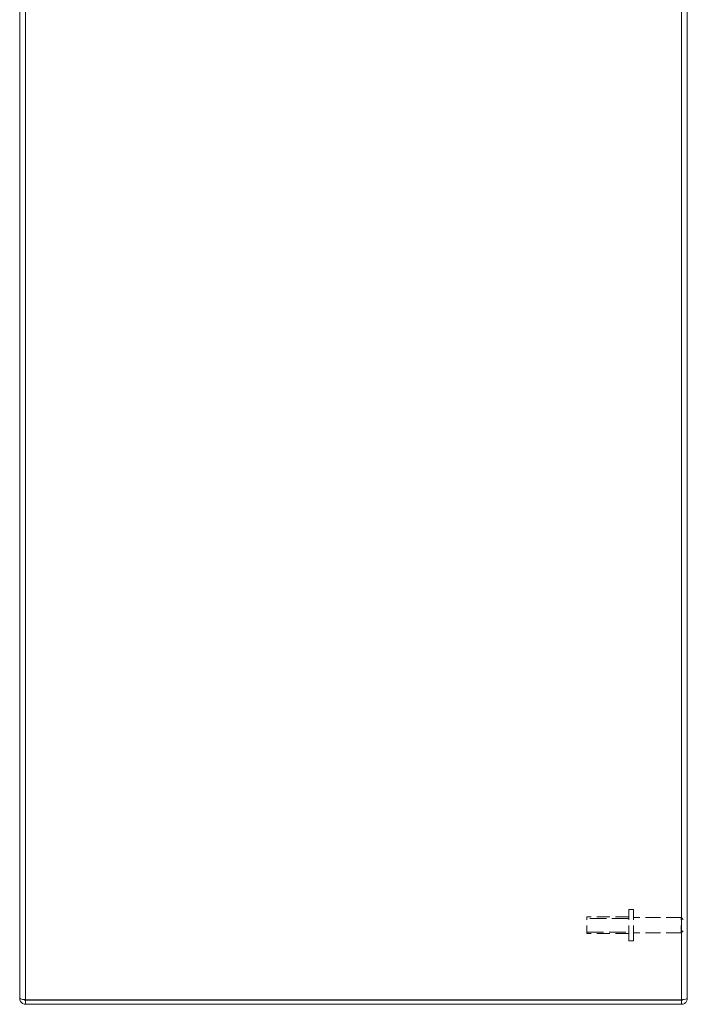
# Model space of a CAD drawing. Header units: inches. Extents: x 1 to 178, y 1 to 113.
# Tile 54 of 66: x 86 to 98, y 46 to 64. Entities that reach past the tile are written whole.
import ezdxf

# ---------------------------------------------------------------- set-up
doc = ezdxf.new("R2010")
doc.units = ezdxf.units.IN
doc.header["$LTSCALE"] = 10.666667
doc.header["$MEASUREMENT"] = 0
doc.linetypes.add('DASHED', pattern=[0.2067, 0.1654, -0.0413])
for name, color, linetype, lineweight in [('Hidden (ANSI)', 7, 'DASHED', 15), ('Hidden Narrow (ANSI)', 7, 'DASHED', 9), ('Visible (ANSI)', 7, 'Continuous', 13), ('Visible Narrow (ANSI)', 7, 'Continuous', 18)]:
    doc.layers.add(name, color=color, linetype=linetype, lineweight=lineweight)

msp = doc.modelspace()

# ---------------------------------------------------------------- linework, layer by layer
at = {"layer": 'Hidden (ANSI)', "ltscale": 0.084047}
msp.add_line((96.0314, 47.3197), (96.0314, 47.6197), dxfattribs=at)
at = {"layer": 'Hidden (ANSI)', "ltscale": 0.133824}
for p, q in [((96.7814, 47.6197), (96.0314, 47.6197)), ((96.7814, 47.3197), (96.0314, 47.3197))]:
    msp.add_line(p, q, dxfattribs=at)
at = {"layer": 'Hidden (ANSI)', "ltscale": 0.157816}
for p, q in [((96.7814, 47.1882), (96.7814, 47.7512)), ((96.8664, 47.1882), (96.8664, 47.7512))]:
    msp.add_line(p, q, dxfattribs=at)
at = {"layer": 'Hidden (ANSI)', "ltscale": 0.015078}
for p, q in [((96.8664, 47.7512), (96.7814, 47.7512)), ((96.8664, 47.1882), (96.7814, 47.1882))]:
    msp.add_line(p, q, dxfattribs=at)
at = {"layer": 'Hidden (ANSI)', "ltscale": 0.153466}
for p, q in [((97.7264, 47.6072), (96.8664, 47.6072)), ((97.7264, 47.3322), (96.8664, 47.3322))]:
    msp.add_line(p, q, dxfattribs=at)
at = {"layer": 'Hidden (ANSI)', "ltscale": 0.077035}
msp.add_line((97.7264, 47.3322), (97.7264, 47.6072), dxfattribs=at)
at = {"layer": 'Hidden (ANSI)', "ltscale": 0.008739}
for p, q in [((97.7614, 47.5722), (97.7264, 47.6072)), ((97.7614, 47.3672), (97.7264, 47.3322))]:
    msp.add_line(p, q, dxfattribs=at)
at = {"layer": 'Hidden Narrow (ANSI)', "ltscale": 0.170083}
for p, q in [((96.7814, 47.591), (96.0314, 47.591)), ((96.0314, 47.3484), (96.7814, 47.3484))]:
    msp.add_line(p, q, dxfattribs=at)
at = {"layer": 'Visible (ANSI)'}
for p, q in [((85.8354, 46.166), (85.8354, 75.9334)), ((97.8354, 75.9445), (97.8354, 46.155)), ((85.8354, 46.166), (85.8354, 46.155)), ((85.8422, 46.155), (85.8354, 46.155)), ((85.9406, 46.1348), (85.9406, 46.1297)), ((97.7301, 46.1297), (85.9406, 46.1297)), ((85.9406, 46.1237), (85.9406, 46.0497)), ((97.7301, 46.1237), (85.9406, 46.1237)), ((85.9406, 46.0497), (97.7301, 46.0497)), ((97.7301, 46.1237), (97.7301, 46.0497))]:
    msp.add_line(p, q, dxfattribs=at)
msp.add_arc((85.9406, 46.155), 0.0312, 218.23366, 270, dxfattribs=at)
for points, knots in [([(85.9406, 46.1348), (85.9038, 46.1348), (85.8676, 46.141), (85.8493, 46.1505), (85.8402, 46.1552), (85.8354, 46.1606), (85.8354, 46.166)], [0, 0, 0, 0, 1.0506506, 1.0506506, 1.0506506, 1.5707963, 1.5707963, 1.5707963, 1.5707963]), ([(85.8354, 46.155), (85.8354, 46.1181), (85.8563, 46.082), (85.8883, 46.0637), (85.9041, 46.0546), (85.9224, 46.0497), (85.9406, 46.0497)], [-1.5707963, -1.5707963, -1.5707963, -1.5707963, -0.5201457, -0.5201457, -0.5201457, 0, 0, 0, 0]), ([(97.7301, 46.0497), (97.7685, 46.0497), (97.8061, 46.0726), (97.8237, 46.1068), (97.8313, 46.1216), (97.8354, 46.1383), (97.8354, 46.155)], [0, 0, 0, 0, 1.0950581, 1.0950581, 1.0950581, 1.5707963, 1.5707963, 1.5707963, 1.5707963]), ([(97.8354, 46.155), (97.8354, 46.1491), (97.8125, 46.1432), (97.7783, 46.1374), (97.7635, 46.1348), (97.7468, 46.1323), (97.7301, 46.1297)], [0, 0, 0, 0, 1.0950581, 1.0950581, 1.0950581, 1.5707963, 1.5707963, 1.5707963, 1.5707963]), ([(97.7522, 46.1334), (97.7471, 46.1281), (97.7402, 46.1245), (97.7328, 46.1239), (97.7319, 46.1238), (97.731, 46.1237), (97.7301, 46.1237)], [0.77225551, 0.77225551, 0.77225551, 0.77225551, 1.48347479, 1.48347479, 1.48347479, 1.57079633, 1.57079633, 1.57079633, 1.57079633])]:
    msp.add_open_spline(points, degree=3, knots=knots, dxfattribs=at)
at = {"layer": 'Visible Narrow (ANSI)'}
for p, q in [((85.9406, 75.9647), (85.9406, 46.1348)), ((97.7301, 46.1297), (97.7301, 75.9697))]:
    msp.add_line(p, q, dxfattribs=at)

doc.saveas('drawing.dxf')
